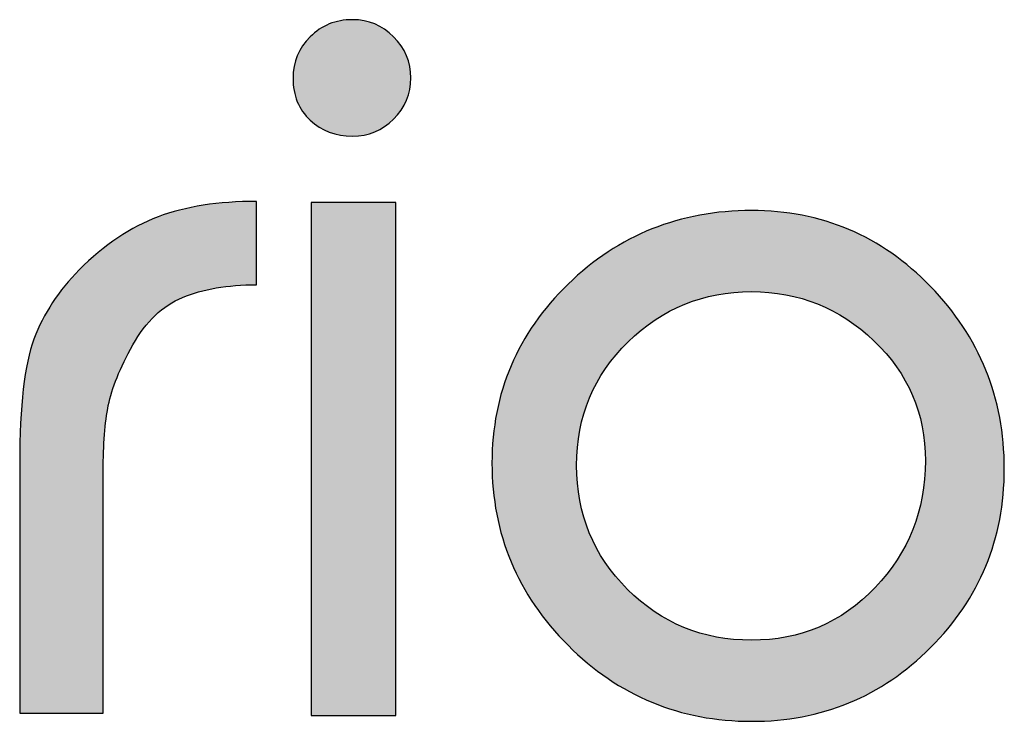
# Model space of a CAD drawing. Header units: millimetres. Extents: x -125 to 300, y 6 to 90.
# Tile 30 of 132: x -8.392 to -7.872, y 22.973 to 23.344. Entities that reach past the tile are written whole.
import ezdxf

# ---------------------------------------------------------------- set-up
doc = ezdxf.new("R2010")
doc.units = ezdxf.units.MM
doc.layers.get('0').update_dxf_attribs({"lineweight": 0})
doc.layers.add('Plano5', color=1, linetype='Continuous')

# ---------------------------------------------------------------- blocks, each defined once
blk = doc.blocks.new('JMULLER')
at = {"layer": 'Plano5', "linetype": 'Continuous', "lineweight": 0}
h = blk.add_hatch(color=7, dxfattribs=at)
h.dxf.hatch_style = 1
edge = h.paths.add_edge_path()
edge.add_spline(control_points=[(144.82133, -14.40139), (144.80906, -14.40139), (144.79872, -14.40557), (144.79036, -14.41394)], knot_values=[0.125, 0.125, 0.125, 0.125, 0.25, 0.25, 0.25, 0.25], degree=3, periodic=0)
edge.add_spline(control_points=[(144.79036, -14.41394), (144.78199, -14.42231), (144.7778, -14.43235), (144.7778, -14.44407)], knot_values=[0, 0, 0, 0, 0.125, 0.125, 0.125, 0.125], degree=3, periodic=0)
edge.add_spline(control_points=[(144.7778, -14.44407), (144.7778, -14.4569), (144.78199, -14.46722), (144.79036, -14.47503)], knot_values=[0.875, 0.875, 0.875, 0.875, 1, 1, 1, 1], degree=3, periodic=0)
edge.add_spline(control_points=[(144.79036, -14.47503), (144.79872, -14.48284), (144.80906, -14.48675), (144.82133, -14.48675)], knot_values=[0.75, 0.75, 0.75, 0.75, 0.875, 0.875, 0.875, 0.875], degree=3, periodic=0)
edge.add_spline(control_points=[(144.82133, -14.48675), (144.83305, -14.48675), (144.8431, -14.48256), (144.85147, -14.47419)], knot_values=[0.625, 0.625, 0.625, 0.625, 0.75, 0.75, 0.75, 0.75], degree=3, periodic=0)
edge.add_spline(control_points=[(144.85147, -14.47419), (144.85983, -14.46582), (144.86402, -14.45578), (144.86402, -14.44407)], knot_values=[0.5, 0.5, 0.5, 0.5, 0.625, 0.625, 0.625, 0.625], degree=3, periodic=0)
edge.add_spline(control_points=[(144.86402, -14.44407), (144.86402, -14.43235), (144.85983, -14.42231), (144.85147, -14.41394)], knot_values=[0.375, 0.375, 0.375, 0.375, 0.5, 0.5, 0.5, 0.5], degree=3, periodic=0)
edge.add_spline(control_points=[(144.85147, -14.41394), (144.8431, -14.40557), (144.83305, -14.40139), (144.82133, -14.40139)], knot_values=[0.25, 0.25, 0.25, 0.25, 0.375, 0.375, 0.375, 0.375], degree=3, periodic=0)
edge = h.paths.add_edge_path()
edge.add_spline(control_points=[(144.79119, -14.91103), (144.79119, -14.91103), (144.79119, -14.53528), (144.79119, -14.53528), (144.79119, -14.53528), (144.79119, -14.53528), (144.85314, -14.53528), (144.85314, -14.53528), (144.85314, -14.53528), (144.85314, -14.53528), (144.85314, -14.91103), (144.85314, -14.91103), (144.85314, -14.91103), (144.85314, -14.91103), (144.79119, -14.91103), (144.79119, -14.91103)], knot_values=[0, 0, 0, 0, 0.25, 0.25, 0.25, 0.2501, 0.5, 0.5, 0.5, 0.5001, 0.75, 0.75, 0.75, 0.7501, 1, 1, 1, 1], degree=3, periodic=0)
h = blk.add_hatch(color=7, dxfattribs=at)
h.dxf.hatch_style = 1
edge = h.paths.add_edge_path()
edge.add_spline(control_points=[(144.75101, -14.59554), (144.75101, -14.59554), (144.75101, -14.59554), (144.75101, -14.59554), (144.75101, -14.59554), (144.75101, -14.59554), (144.75101, -14.53445), (144.75101, -14.53445)], knot_values=[0.6, 0.6, 0.6, 0.6, 0.633334, 0.633334, 0.633334, 0.633434, 0.666667, 0.666667, 0.666667, 0.666667], degree=3, periodic=0)
edge.add_spline(control_points=[(144.75101, -14.53445), (144.75101, -14.53445), (144.75101, -14.53445), (144.75101, -14.53445), (144.72311, -14.53445), (144.69912, -14.53821), (144.67902, -14.54574)], knot_values=[0.533334, 0.533334, 0.533334, 0.533334, 0.566667, 0.566667, 0.566667, 0.6, 0.6, 0.6, 0.6], degree=3, periodic=0)
edge.add_spline(control_points=[(144.67902, -14.54574), (144.67902, -14.54574), (144.67902, -14.54574), (144.67902, -14.54574), (144.67902, -14.54574), (144.65894, -14.55328), (144.63968, -14.56625), (144.62126, -14.58466)], knot_values=[0.466667, 0.466667, 0.466667, 0.466667, 0.500001, 0.500001, 0.500001, 0.500101, 0.533334, 0.533334, 0.533334, 0.533334], degree=3, periodic=0)
edge.add_spline(control_points=[(144.62126, -14.58466), (144.62126, -14.58466), (144.62126, -14.58466), (144.62126, -14.58466), (144.62126, -14.58466), (144.6062, -14.59972), (144.59518, -14.6166), (144.58819, -14.63529)], knot_values=[0.400001, 0.400001, 0.400001, 0.400001, 0.433334, 0.433334, 0.433334, 0.433434, 0.466667, 0.466667, 0.466667, 0.466667], degree=3, periodic=0)
edge.add_spline(control_points=[(144.58819, -14.63529), (144.58819, -14.63529), (144.58819, -14.63529), (144.58819, -14.63529), (144.58819, -14.63529), (144.58122, -14.65398), (144.57773, -14.68424), (144.57773, -14.72608)], knot_values=[0.333334, 0.333334, 0.333334, 0.333334, 0.366668, 0.366668, 0.366668, 0.366768, 0.400001, 0.400001, 0.400001, 0.400001], degree=3, periodic=0)
edge.add_spline(control_points=[(144.57773, -14.72608), (144.57773, -14.72608), (144.57773, -14.72609), (144.57773, -14.72609), (144.57773, -14.72609), (144.57773, -14.72776), (144.57773, -14.72968), (144.57773, -14.73184)], knot_values=[0.3, 0.3, 0.3, 0.3, 0.316667, 0.316667, 0.316667, 0.316767, 0.333334, 0.333334, 0.333334, 0.333334], degree=3, periodic=0)
edge.add_spline(control_points=[(144.57773, -14.73184), (144.57773, -14.734), (144.57773, -14.73641), (144.57773, -14.73906), (144.57773, -14.73906), (144.57773, -14.74171), (144.57773, -14.7446), (144.57773, -14.74774)], knot_values=[0.233333, 0.233333, 0.233333, 0.233333, 0.266667, 0.266667, 0.266667, 0.266767, 0.3, 0.3, 0.3, 0.3], degree=3, periodic=0)
edge.add_spline(control_points=[(144.57773, -14.74774), (144.57773, -14.75088), (144.57773, -14.75426), (144.57773, -14.75789), (144.57773, -14.75789), (144.57773, -14.75789), (144.57773, -14.90935), (144.57773, -14.90936)], knot_values=[0.133334, 0.133334, 0.133334, 0.133334, 0.166667, 0.166667, 0.166667, 0.166767, 0.233333, 0.233333, 0.233333, 0.233333], degree=3, periodic=0)
edge.add_spline(control_points=[(144.57773, -14.90936), (144.57773, -14.90936), (144.63884, -14.90936), (144.63884, -14.90936)], knot_values=[0.066667, 0.066667, 0.066667, 0.066667, 0.133333, 0.133333, 0.133333, 0.133333], degree=3, periodic=0)
edge.add_spline(control_points=[(144.63884, -14.90936), (144.63884, -14.90935), (144.63884, -14.74701), (144.63884, -14.74701)], knot_values=[0, 0, 0, 0, 0.066666, 0.066666, 0.066666, 0.066666], degree=3, periodic=0)
edge.add_spline(control_points=[(144.63884, -14.74701), (144.63884, -14.74366), (144.63884, -14.73864), (144.63884, -14.73195), (144.63884, -14.73195), (144.63884, -14.72706), (144.63892, -14.7224), (144.63908, -14.71795)], knot_values=[0.916666, 0.916666, 0.916666, 0.916666, 0.983333, 0.983333, 0.983333, 0.983433, 1, 1, 1, 1], degree=3, periodic=0)
edge.add_spline(control_points=[(144.63908, -14.71795), (144.63939, -14.70906), (144.64002, -14.70104), (144.64096, -14.69389)], knot_values=[0.883334, 0.883334, 0.883334, 0.883334, 0.916666, 0.916666, 0.916666, 0.916666], degree=3, periodic=0)
edge.add_spline(control_points=[(144.64096, -14.69389), (144.64143, -14.69032), (144.64198, -14.68696), (144.64261, -14.68383), (144.64261, -14.68383), (144.64512, -14.67127), (144.65112, -14.65649), (144.66061, -14.63947)], knot_values=[0.800001, 0.800001, 0.800001, 0.800001, 0.816668, 0.816668, 0.816668, 0.816768, 0.883334, 0.883334, 0.883334, 0.883334], degree=3, periodic=0)
edge.add_spline(control_points=[(144.66061, -14.63947), (144.66061, -14.63947), (144.66061, -14.63947), (144.66061, -14.63947), (144.66061, -14.63947), (144.6701, -14.62246), (144.68223, -14.61088), (144.69702, -14.60474)], knot_values=[0.733334, 0.733334, 0.733334, 0.733334, 0.766668, 0.766668, 0.766668, 0.766768, 0.800001, 0.800001, 0.800001, 0.800001], degree=3, periodic=0)
edge.add_spline(control_points=[(144.69702, -14.60474), (144.69702, -14.60474), (144.69702, -14.60474), (144.69702, -14.60474), (144.69702, -14.60474), (144.71181, -14.59861), (144.72981, -14.59554), (144.75101, -14.59554)], knot_values=[0.666667, 0.666667, 0.666667, 0.666667, 0.700001, 0.700001, 0.700001, 0.700101, 0.733334, 0.733334, 0.733334, 0.733334], degree=3, periodic=0)
h = blk.add_hatch(color=7, dxfattribs=at)
h.dxf.hatch_style = 1
edge = h.paths.add_edge_path()
edge.add_spline(control_points=[(145.11347, -14.54114), (145.11347, -14.54114), (145.11347, -14.54114), (145.11347, -14.54114), (145.11347, -14.54114), (145.06102, -14.54114), (145.01623, -14.55913), (144.97912, -14.59511)], knot_values=[0.125001, 0.125001, 0.125001, 0.125001, 0.187502, 0.187502, 0.187502, 0.187602, 0.250001, 0.250001, 0.250001, 0.250001], degree=3, periodic=0)
edge.add_spline(control_points=[(144.97912, -14.59511), (144.97912, -14.59512), (144.97912, -14.59512), (144.97912, -14.59512), (144.97912, -14.59512), (144.94201, -14.6311), (144.92346, -14.67476), (144.92346, -14.72609)], knot_values=[0, 0, 0, 0, 0.062501, 0.062501, 0.062501, 0.062601, 0.125001, 0.125001, 0.125001, 0.125001], degree=3, periodic=0)
edge.add_spline(control_points=[(144.92346, -14.72609), (144.92346, -14.77797), (144.94201, -14.82247), (144.97912, -14.85957), (144.97912, -14.85957), (145.01623, -14.89667), (145.06102, -14.91522), (145.11347, -14.91522)], knot_values=[0.750001, 0.750001, 0.750001, 0.750001, 0.875001, 0.875001, 0.875001, 0.875101, 1, 1, 1, 1], degree=3, periodic=0)
edge.add_spline(control_points=[(145.11347, -14.91522), (145.11347, -14.91522), (145.11347, -14.91522), (145.11347, -14.91522), (145.11347, -14.91522), (145.16482, -14.91522), (145.20849, -14.89723), (145.24448, -14.86124)], knot_values=[0.625001, 0.625001, 0.625001, 0.625001, 0.687502, 0.687502, 0.687502, 0.687602, 0.750001, 0.750001, 0.750001, 0.750001], degree=3, periodic=0)
edge.add_spline(control_points=[(145.24448, -14.86124), (145.24448, -14.86124), (145.24448, -14.86124), (145.24448, -14.86124), (145.24448, -14.86124), (145.28048, -14.82526), (145.29848, -14.7816), (145.29848, -14.73027)], knot_values=[0.500001, 0.500001, 0.500001, 0.500001, 0.562502, 0.562502, 0.562502, 0.562602, 0.625001, 0.625001, 0.625001, 0.625001], degree=3, periodic=0)
edge.add_spline(control_points=[(145.29848, -14.73027), (145.29848, -14.73027), (145.29848, -14.73027), (145.29848, -14.73027), (145.29848, -14.73027), (145.29848, -14.67839), (145.28048, -14.63389), (145.24448, -14.59679)], knot_values=[0.375001, 0.375001, 0.375001, 0.375001, 0.437502, 0.437502, 0.437502, 0.437602, 0.500001, 0.500001, 0.500001, 0.500001], degree=3, periodic=0)
edge.add_spline(control_points=[(145.24448, -14.59679), (145.24448, -14.59679), (145.24448, -14.59679), (145.24448, -14.59679), (145.24448, -14.59679), (145.20849, -14.55969), (145.16482, -14.54114), (145.11347, -14.54114)], knot_values=[0.250001, 0.250001, 0.250001, 0.250001, 0.312502, 0.312502, 0.312502, 0.312602, 0.375001, 0.375001, 0.375001, 0.375001], degree=3, periodic=0)
edge = h.paths.add_edge_path(flags=16)
edge.add_spline(control_points=[(145.02307, -14.63738), (145.02307, -14.63738), (145.02307, -14.63738), (145.02307, -14.63738), (145.02307, -14.63738), (145.04818, -14.61283), (145.07831, -14.60056), (145.11347, -14.60056)], knot_values=[0, 0, 0, 0, 0.062501, 0.062501, 0.062501, 0.062601, 0.125001, 0.125001, 0.125001, 0.125001], degree=3, periodic=0)
edge.add_spline(control_points=[(145.11347, -14.60056), (145.14807, -14.60056), (145.17793, -14.61255), (145.20305, -14.63654), (145.20305, -14.63654), (145.22816, -14.66053), (145.24072, -14.68982), (145.24072, -14.7244)], knot_values=[0.750001, 0.750001, 0.750001, 0.750001, 0.875001, 0.875001, 0.875001, 0.875101, 1, 1, 1, 1], degree=3, periodic=0)
edge.add_spline(control_points=[(145.24072, -14.7244), (145.24072, -14.72441), (145.24072, -14.72441), (145.24072, -14.72441), (145.24072, -14.72441), (145.24072, -14.76068), (145.22844, -14.79164), (145.20388, -14.8173)], knot_values=[0.625001, 0.625001, 0.625001, 0.625001, 0.687502, 0.687502, 0.687502, 0.687602, 0.750001, 0.750001, 0.750001, 0.750001], degree=3, periodic=0)
edge.add_spline(control_points=[(145.20388, -14.8173), (145.20388, -14.81731), (145.20388, -14.81731), (145.20388, -14.81731), (145.20388, -14.81731), (145.17933, -14.84297), (145.14919, -14.8558), (145.11347, -14.8558)], knot_values=[0.500001, 0.500001, 0.500001, 0.500001, 0.562502, 0.562502, 0.562502, 0.562602, 0.625001, 0.625001, 0.625001, 0.625001], degree=3, periodic=0)
edge.add_spline(control_points=[(145.11347, -14.8558), (145.11347, -14.8558), (145.11347, -14.8558), (145.11347, -14.8558), (145.11347, -14.8558), (145.07776, -14.8558), (145.04748, -14.84339), (145.02265, -14.81856)], knot_values=[0.375001, 0.375001, 0.375001, 0.375001, 0.437502, 0.437502, 0.437502, 0.437602, 0.500001, 0.500001, 0.500001, 0.500001], degree=3, periodic=0)
edge.add_spline(control_points=[(145.02265, -14.81856), (145.02265, -14.81856), (145.02265, -14.81856), (145.02265, -14.81856), (145.02265, -14.81856), (144.99782, -14.79373), (144.98539, -14.76347), (144.98539, -14.72776)], knot_values=[0.250001, 0.250001, 0.250001, 0.250001, 0.312502, 0.312502, 0.312502, 0.312602, 0.375001, 0.375001, 0.375001, 0.375001], degree=3, periodic=0)
edge.add_spline(control_points=[(144.98539, -14.72776), (144.98539, -14.72776), (144.98539, -14.72776), (144.98539, -14.72776), (144.98539, -14.72776), (144.98539, -14.69206), (144.99796, -14.66193), (145.02307, -14.63738)], knot_values=[0.125001, 0.125001, 0.125001, 0.125001, 0.187502, 0.187502, 0.187502, 0.187602, 0.250001, 0.250001, 0.250001, 0.250001], degree=3, periodic=0)
at = {"layer": 'Plano5', "color": 7}
for points, knots in [([(144.7778, -14.44407), (144.7778, -14.43235), (144.78199, -14.42231), (144.79036, -14.41394), (144.79036, -14.41394), (144.79872, -14.40557), (144.80906, -14.40139), (144.82133, -14.40139), (144.82133, -14.40139), (144.83305, -14.40139), (144.8431, -14.40557), (144.85147, -14.41394), (144.85147, -14.41394), (144.85983, -14.42231), (144.86402, -14.43235), (144.86402, -14.44407), (144.86402, -14.44407), (144.86402, -14.45578), (144.85983, -14.46582), (144.85147, -14.47419), (144.85147, -14.47419), (144.8431, -14.48256), (144.83305, -14.48675), (144.82133, -14.48675), (144.82133, -14.48675), (144.80906, -14.48675), (144.79872, -14.48284), (144.79036, -14.47503), (144.79036, -14.47503), (144.78199, -14.46722), (144.7778, -14.4569), (144.7778, -14.44407)], [0, 0, 0, 0, 0.125, 0.125, 0.125, 0.125, 0.25, 0.25, 0.25, 0.25, 0.375, 0.375, 0.375, 0.375, 0.5, 0.5, 0.5, 0.5, 0.625, 0.625, 0.625, 0.625, 0.75, 0.75, 0.75, 0.75, 0.875, 0.875, 0.875, 0.875, 1, 1, 1, 1]), ([(144.63884, -14.74701), (144.63884, -14.74701), (144.63884, -14.90936), (144.63884, -14.90936), (144.63884, -14.90936), (144.63884, -14.90936), (144.57773, -14.90936), (144.57773, -14.90936), (144.57773, -14.90936), (144.57773, -14.90936), (144.57773, -14.75789), (144.57773, -14.75789), (144.57773, -14.75789), (144.57773, -14.75064), (144.57773, -14.74436), (144.57773, -14.73906), (144.57773, -14.73906), (144.57773, -14.73376), (144.57773, -14.72944), (144.57773, -14.72609), (144.57773, -14.72609), (144.57773, -14.68424), (144.58122, -14.65398), (144.58819, -14.63529), (144.58819, -14.63529), (144.59518, -14.6166), (144.6062, -14.59972), (144.62126, -14.58466), (144.62126, -14.58466), (144.63968, -14.56625), (144.65894, -14.55328), (144.67902, -14.54574), (144.67902, -14.54574), (144.69912, -14.53821), (144.72311, -14.53445), (144.75101, -14.53445), (144.75101, -14.53445), (144.75101, -14.53445), (144.75101, -14.59554), (144.75101, -14.59554), (144.75101, -14.59554), (144.72981, -14.59554), (144.71181, -14.59861), (144.69702, -14.60474), (144.69702, -14.60474), (144.68223, -14.61088), (144.6701, -14.62246), (144.66061, -14.63947), (144.66061, -14.63947), (144.65112, -14.65649), (144.64512, -14.67127), (144.64261, -14.68383), (144.64261, -14.68383), (144.6401, -14.69638), (144.63884, -14.71242), (144.63884, -14.73195), (144.63884, -14.73195), (144.63884, -14.73864), (144.63884, -14.74366), (144.63884, -14.74701)], [0, 0, 0, 0, 0.066667, 0.066667, 0.066667, 0.066667, 0.133333, 0.133333, 0.133333, 0.133333, 0.2, 0.2, 0.2, 0.2, 0.266667, 0.266667, 0.266667, 0.266667, 0.333333, 0.333333, 0.333333, 0.333333, 0.4, 0.4, 0.4, 0.4, 0.466667, 0.466667, 0.466667, 0.466667, 0.533333, 0.533333, 0.533333, 0.533333, 0.6, 0.6, 0.6, 0.6, 0.666667, 0.666667, 0.666667, 0.666667, 0.733333, 0.733333, 0.733333, 0.733333, 0.8, 0.8, 0.8, 0.8, 0.866667, 0.866667, 0.866667, 0.866667, 0.933333, 0.933333, 0.933333, 0.933333, 1, 1, 1, 1]), ([(144.79119, -14.91103), (144.79119, -14.91103), (144.79119, -14.53528), (144.79119, -14.53528), (144.79119, -14.53528), (144.79119, -14.53528), (144.85314, -14.53528), (144.85314, -14.53528), (144.85314, -14.53528), (144.85314, -14.53528), (144.85314, -14.91103), (144.85314, -14.91103), (144.85314, -14.91103), (144.85314, -14.91103), (144.79119, -14.91103), (144.79119, -14.91103)], [0, 0, 0, 0, 0.25, 0.25, 0.25, 0.25, 0.5, 0.5, 0.5, 0.5, 0.75, 0.75, 0.75, 0.75, 1, 1, 1, 1]), ([(144.92346, -14.72609), (144.92346, -14.67476), (144.94201, -14.6311), (144.97912, -14.59512), (144.97912, -14.59512), (145.01623, -14.55913), (145.06102, -14.54114), (145.11347, -14.54114), (145.11347, -14.54114), (145.16482, -14.54114), (145.20849, -14.55969), (145.24448, -14.59679), (145.24448, -14.59679), (145.28048, -14.63389), (145.29848, -14.67839), (145.29848, -14.73027), (145.29848, -14.73027), (145.29848, -14.7816), (145.28048, -14.82526), (145.24448, -14.86124), (145.24448, -14.86124), (145.20849, -14.89723), (145.16482, -14.91522), (145.11347, -14.91522), (145.11347, -14.91522), (145.06102, -14.91522), (145.01623, -14.89667), (144.97912, -14.85957), (144.97912, -14.85957), (144.94201, -14.82247), (144.92346, -14.77797), (144.92346, -14.72609)], [0, 0, 0, 0, 0.125, 0.125, 0.125, 0.125, 0.25, 0.25, 0.25, 0.25, 0.375, 0.375, 0.375, 0.375, 0.5, 0.5, 0.5, 0.5, 0.625, 0.625, 0.625, 0.625, 0.75, 0.75, 0.75, 0.75, 0.875, 0.875, 0.875, 0.875, 1, 1, 1, 1]), ([(145.11347, -14.60056), (145.07831, -14.60056), (145.04818, -14.61283), (145.02307, -14.63738), (145.02307, -14.63738), (144.99796, -14.66193), (144.98539, -14.69206), (144.98539, -14.72776), (144.98539, -14.72776), (144.98539, -14.76347), (144.99782, -14.79373), (145.02265, -14.81856), (145.02265, -14.81856), (145.04748, -14.84339), (145.07776, -14.8558), (145.11347, -14.8558), (145.11347, -14.8558), (145.14919, -14.8558), (145.17933, -14.84297), (145.20388, -14.81731), (145.20388, -14.81731), (145.22844, -14.79164), (145.24072, -14.76068), (145.24072, -14.72441), (145.24072, -14.72441), (145.24072, -14.68982), (145.22816, -14.66053), (145.20305, -14.63654), (145.20305, -14.63654), (145.17793, -14.61255), (145.14807, -14.60056), (145.11347, -14.60056)], [0, 0, 0, 0, 0.125, 0.125, 0.125, 0.125, 0.25, 0.25, 0.25, 0.25, 0.375, 0.375, 0.375, 0.375, 0.5, 0.5, 0.5, 0.5, 0.625, 0.625, 0.625, 0.625, 0.75, 0.75, 0.75, 0.75, 0.875, 0.875, 0.875, 0.875, 1, 1, 1, 1])]:
    blk.add_open_spline(points, degree=3, knots=knots, dxfattribs=at)

msp = doc.modelspace()

# ---------------------------------------------------------------- block references
at = {"color": 0, "xscale": 0.7218114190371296, "yscale": 0.7218114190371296, "zscale": 0.7218114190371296}
msp.add_blockref('JMULLER', (-112.74996, 33.73873), dxfattribs=at)
msp.add_blockref('JMULLER', (-112.74996, 33.73873), dxfattribs=at)

doc.saveas('drawing.dxf')
